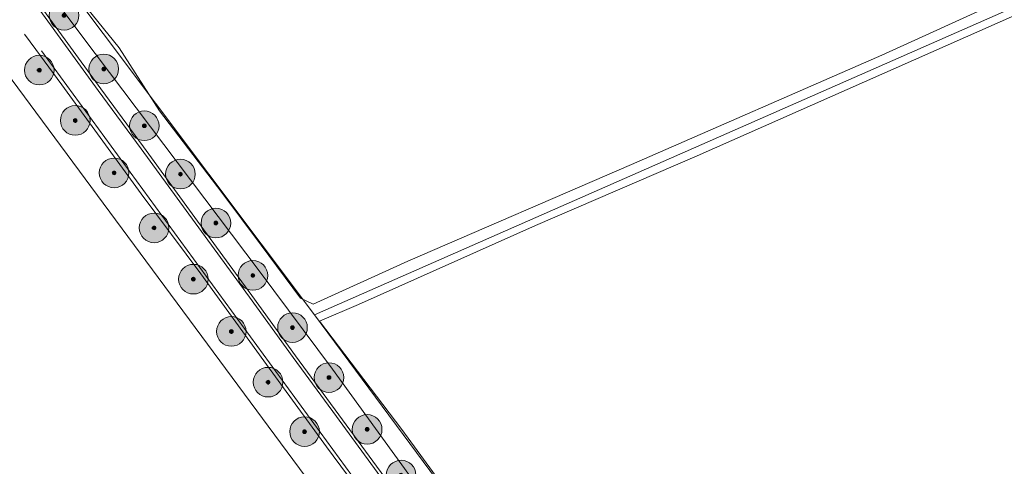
# Model space of a CAD drawing. Header units: metres. Extents: x 163628 to 167676, y 402708 to 405373.
# Tile 88 of 256: x 164660 to 164792, y 403690 to 403751. Entities that reach past the tile are written whole.
import ezdxf

# ---------------------------------------------------------------- set-up
doc = ezdxf.new("R2010")
doc.units = ezdxf.units.M
doc.layers.get('0').update_dxf_attribs({"lineweight": 25})
for name, color, linetype, lineweight in [('X-CA190022.004-UO-BGT_Ondergrond$0$GE_314_WGDRijbaanLokaleweg_Vlak_GEM', 253, 'Continuous', 9), ('X-CA190022.004-UO-BGT_Ondergrond$0$GE_367_OWGBerm_groenvoorziening_grasenk_GEM', 253, 'Continuous', 9), ('X-CA190022.004-UO-BGT_Ondergrond$0$GE_471_BTDBouwland_Vlak_GEM', 253, 'Continuous', 9), ('X-CA190022.004-UO-BGT_Ondergrond$0$GE_523_WTDGreppel_drogesloot_Vlak_GEM', 253, 'Continuous', 9), ('X-CA190022.004-UO-KAD_Percelen$0$B-WE-KG-GRENS_PERCEEL-GV', 150, 'Continuous', 9)]:
    doc.layers.add(name, color=color, linetype=linetype, lineweight=lineweight)
doc.layers.add('X-CA190022.004-UO-DWM_Beplanting$0$B-WE-GR-BOOM-S AFKOMSTIG UIT BOMENBESTAND GEMEENTE', color=252, linetype='Continuous')
doc.layers.add('X-CA190022.004-UO-DWM_Beplanting$0$N-GV-GR-GRAS-A-200', color=7, linetype='Continuous')

# ---------------------------------------------------------------- blocks, each defined once
blk = doc.blocks.new('X-CA190022.004-UO-DWM_Beplanting$0$SGR-BOOM_01-SO')
at = {"linetype": 'ByBlock', "lineweight": 18}
h = blk.add_hatch(color=0, dxfattribs=at)
h.dxf.hatch_style = 1
edge = h.paths.add_edge_path()
edge.add_arc((0, 0), 0.25, 0, 360)
at = {"color": 0, "linetype": 'ByBlock', "lineweight": 18}
for radius in [2, 0.25]:
    blk.add_circle((0, 0), radius, dxfattribs=at)
blk = doc.blocks.new('X-CA190022.004-UO-DWM_Beplanting$0$IMGEOBoom')
at = {"transparency": 33554457}
h = blk.add_hatch(color=256, dxfattribs=at)
h.dxf.hatch_style = 1
edge = h.paths.add_edge_path()
edge.add_arc((0, 0), 100, 0, 360)
edge = h.paths.add_edge_path(flags=17)
edge.add_arc((0, 0), 12.5, 0, 360)
h = blk.add_hatch()
h.set_pattern_fill('ANGLE', color=256)
h.set_pattern_definition([(0, (0, 0), (0, 6.985), [5.08, -1.905]), (90, (0, 0), (-6.985, 4e-16), [5.08, -1.905])])
edge = h.paths.add_edge_path(flags=17)
edge.add_arc((0, 0), 12.5, 0, 360)
at = {"layer": 'X-CA190022.004-UO-DWM_Beplanting$0$N-GV-GR-GRAS-A-200'}
h = blk.add_hatch(color=256, dxfattribs=at)
h.dxf.hatch_style = 1
edge = h.paths.add_edge_path(flags=17)
edge.add_arc((0, 0), 12.5, 0, 360)
at = {"xscale": 50, "yscale": 50, "zscale": 50}
blk.add_blockref('X-CA190022.004-UO-DWM_Beplanting$0$SGR-BOOM_01-SO', (0, 0), dxfattribs=at)

msp = doc.modelspace()

# ---------------------------------------------------------------- linework, layer by layer
at = {"layer": 'X-CA190022.004-UO-BGT_Ondergrond$0$GE_314_WGDRijbaanLokaleweg_Vlak_GEM', "flags": 128}
for points in [[(164709.537, 403687.194), (164702.351, 403697.026), (164696.519, 403704.996), (164690.603, 403713.145), (164683.279, 403723.167), (164675.988, 403733.179), (164670.209, 403741.032), (164665.415, 403747.625), (164660.663, 403754.229)], [(164660.663, 403754.229), (164665.415, 403747.625), (164670.209, 403741.032), (164675.988, 403733.179), (164683.279, 403723.167), (164690.603, 403713.145), (164696.519, 403704.996), (164702.351, 403697.026), (164709.537, 403687.194)], [(164660.988, 403754.462), (164665.739, 403747.86), (164670.532, 403741.268), (164676.31, 403733.415), (164683.602, 403723.403), (164690.926, 403713.38), (164696.843, 403705.231), (164702.674, 403697.262), (164709.86, 403687.431)], [(164662.553, 403746.388), (164706.987, 403685.538), (164719.021, 403669.058), (164718.698, 403668.822), (164718.166, 403669.55), (164706.813, 403685.098), (164706.664, 403685.302), (164701.016, 403692.929), (164692.565, 403704.528), (164684.035, 403716.297), (164675.992, 403727.092), (164669.028, 403736.66), (164665.303, 403741.803), (164661.794, 403746.59), (164660.236, 403748.64)], [(164706.987, 403685.538), (164662.553, 403746.388)]]:
    msp.add_lwpolyline(points, dxfattribs=at)
at = {"layer": 'X-CA190022.004-UO-BGT_Ondergrond$0$GE_367_OWGBerm_groenvoorziening_grasenk_GEM', "flags": 128}
for points in [[(164662.285, 403756.087), (164667.989, 403748.408), (164691.913, 403716.694), (164701.808, 403703.406), (164714.715, 403685.603)], [(164709.86, 403687.431), (164702.674, 403697.262), (164696.843, 403705.231), (164690.926, 403713.38), (164683.602, 403723.403), (164676.31, 403733.415), (164670.532, 403741.268), (164665.739, 403747.86), (164660.988, 403754.462)]]:
    msp.add_lwpolyline(points, dxfattribs=at)
at = {"layer": 'X-CA190022.004-UO-BGT_Ondergrond$0$GE_471_BTDBouwland_Vlak_GEM', "flags": 128}
msp.add_lwpolyline([(164797.782, 403605.159), (164791.469, 403601.87), (164788.031, 403600.375), (164785.356, 403599.281), (164783.294, 403599.176), (164781.198, 403601.206), (164775.351, 403607.684), (164768.15, 403617.949), (164762.649, 403624.922), (164760.891, 403627.48), (164760.321, 403628.1), (164755.404, 403634.255), (164754.392, 403636.516), (164738.704, 403657.589), (164711.189, 403695.297), (164700.071, 403709.885), (164705.311, 403712.14), (164729.188, 403722.81), (164751.031, 403732.217), (164802.784, 403755.154)], dxfattribs=at)
at = {"layer": 'X-CA190022.004-UO-BGT_Ondergrond$0$GE_523_WTDGreppel_drogesloot_Vlak_GEM', "flags": 128}
for points in [[(164668.033, 403752.98), (164673.044, 403746.788), (164678.459, 403738.285), (164686.877, 403727.284), (164692.212, 403720.147), (164697.479, 403713.005), (164699.191, 403712.197), (164711.995, 403718.016), (164742.175, 403731.046), (164775.924, 403745.825), (164822.707, 403767.154)], [(164802.784, 403755.154), (164751.031, 403732.217), (164729.188, 403722.81), (164705.311, 403712.14), (164700.071, 403709.885), (164711.189, 403695.297), (164738.704, 403657.589), (164754.392, 403636.516), (164755.404, 403634.255), (164755.372, 403633.194), (164754.72, 403632.534), (164753.645, 403632.748), (164748.111, 403639.057), (164741.031, 403649.617), (164734.194, 403659.474), (164724.381, 403672.999), (164714.715, 403685.603), (164701.808, 403703.406), (164691.913, 403716.694), (164667.989, 403748.408), (164662.285, 403756.087)]]:
    msp.add_lwpolyline(points, dxfattribs=at)
at = {"layer": 'X-CA190022.004-UO-KAD_Percelen$0$B-WE-KG-GRENS_PERCEEL-GV', "flags": 128}
for points in [[(164699.024, 403854.342), (164728.262, 403808.118), (164663.685, 403758.357), (164699.405, 403710.75), (165013.384, 403848.933), (164989.098, 403903.524), (165038.988, 403926.972), (164915.238, 403980.011), (164896.593, 403988.653), (164799.251, 403922.478)], [(165112.96, 403892.75), (165013.384, 403848.933), (164699.405, 403710.75), (164782.888, 403598.044), (164827.139, 403618.955), (164891.876, 403652.217), (165174.211, 403781.023), (165147.929, 403847.659), (165142.318, 403859.073), (165133.014, 403872.153), (165124.362, 403881.795), (165115.178, 403891.433)], [(164707.202, 403676.7), (164653.557, 403749.163), (164616.756, 403706.864), (164640.967, 403693.066), (164650.298, 403690.833), (164647.195, 403686.411), (164668.834, 403682.913)]]:
    msp.add_lwpolyline(points, close=True, dxfattribs=at)
for points in [[(164746.055, 403624.153), (164758.818, 403606.816), (164771.579, 403589.482), (164774.865, 403585.072), (164787.129, 403591.173), (164782.888, 403598.044), (164699.405, 403710.75), (164663.685, 403758.357), (164661.722, 403760.973), (164659.615, 403759.431), (164642.451, 403785.473), (164645.222, 403787.472), (164634.394, 403810.405), (164625.515, 403830.201), (164611.096, 403857.983), (164606.674, 403863.903), (164600.273, 403873.433), (164599.577, 403873.307)], [(164588.57, 403867.874), (164599.341, 403851.977), (164605.643, 403838.152), (164625.778, 403794.738), (164648.524, 403757.711), (164607.075, 403711.173), (164600.355, 403703.628), (164609.245, 403698.231), (164613.843, 403703.516), (164616.756, 403706.864), (164653.557, 403749.163), (164707.202, 403676.7), (164715.475, 403665.526), (164746.055, 403624.153)]]:
    msp.add_lwpolyline(points, dxfattribs=at)

# ---------------------------------------------------------------- block references
at = {"layer": 'X-CA190022.004-UO-DWM_Beplanting$0$B-WE-GR-BOOM-S AFKOMSTIG UIT BOMENBESTAND GEMEENTE', "xscale": 0.02, "yscale": 0.02, "zscale": 0.02}
for p in [(164665.594, 403751.183), (164662.252, 403743.782), (164670.946, 403743.941), (164667.105, 403736.994), (164676.424, 403736.269), (164672.345, 403729.917), (164681.3, 403729.752), (164686.083, 403723.145), (164677.746, 403722.494), (164683.043, 403715.569), (164691.078, 403716.068), (164688.165, 403708.509), (164696.419, 403709.03), (164693.123, 403701.665), (164701.343, 403702.283), (164698.051, 403694.987), (164706.491, 403695.292), (164711.073, 403689.125)]:
    msp.add_blockref('X-CA190022.004-UO-DWM_Beplanting$0$IMGEOBoom', p, dxfattribs=at)

doc.saveas('drawing.dxf')
